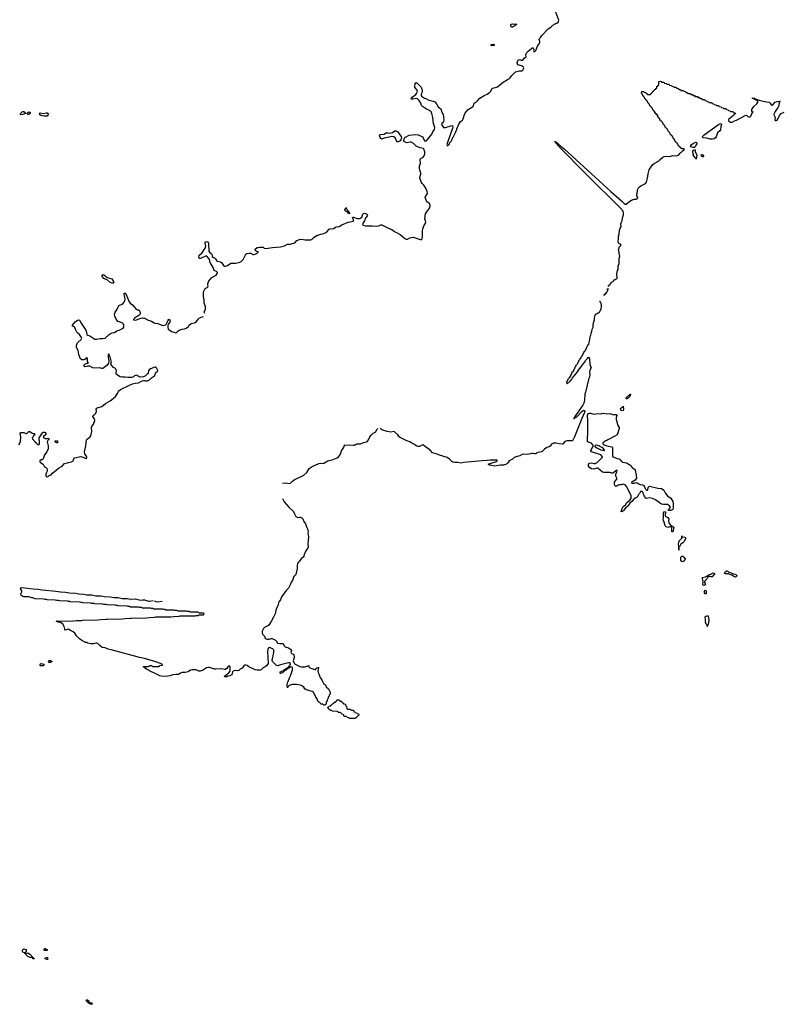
# Model space of a CAD drawing. Header units: inches. Extents: x 2604706 to 2755870, y 449242 to 584050.
# Tile 16 of 59: x 2685267 to 2700331, y 505806 to 525241. Entities that reach past the tile are written whole.
import ezdxf

# ---------------------------------------------------------------- set-up
doc = ezdxf.new("R2010")
doc.units = ezdxf.units.IN
doc.header["$MEASUREMENT"] = 0
for name, color, linetype in [('C6580', 7, 'Continuous'), ('C6581', 7, 'Continuous'), ('C6582', 7, 'Continuous'), ('C6591', 7, 'Continuous'), ('C6592', 7, 'Continuous'), ('C7502', 7, 'Continuous')]:
    doc.layers.add(name, color=color, linetype=linetype)

msp = doc.modelspace()

# ---------------------------------------------------------------- linework, layer by layer
at = {"layer": 'C6580', "color": 6}
for points in [[(2685410, 506814), (2685430, 506822), (2685450, 506811), (2685478, 506790), (2685494, 506766), (2685494, 506754), (2685511, 506751), (2685514, 506734), (2685534, 506730), (2685538, 506718), (2685554, 506710), (2685550, 506706), (2685530, 506706), (2685522, 506722), (2685510, 506726), (2685470, 506728), (2685459, 506739), (2685430, 506749), (2685418, 506758), (2685386, 506790), (2685382, 506802), (2685366, 506810), (2685362, 506822), (2685330, 506838), (2685322, 506850), (2685322, 506870), (2685329, 506890), (2685350, 506901), (2685392, 506890), (2685392, 506848), (2685374, 506830), (2685378, 506818)], [(2685750, 506868), (2685750, 506894), (2685766, 506910), (2685774, 506910), (2685792, 506892), (2685811, 506891), (2685810, 506868)], [(2685789, 506689), (2685782, 506702), (2685766, 506710), (2685782, 506718), (2685790, 506734), (2685810, 506732), (2685822, 506710), (2685810, 506689)], [(2686650, 505806), (2686642, 505822), (2686626, 505830), (2686622, 505842), (2686606, 505850), (2686602, 505862), (2686586, 505870), (2686587, 505893), (2686610, 505894), (2686618, 505878), (2686633, 505873), (2686638, 505838), (2686693, 505833), (2686694, 505810), (2686690, 505806)]]:
    msp.add_lwpolyline(points, close=True, dxfattribs=at)
at = {"layer": 'C6581', "color": 6}
for points in [[(2688920, 519440), (2688907, 519470), (2688930, 519530), (2688935, 519570), (2688903, 519650), (2688905, 519710), (2688893, 519770), (2688893, 519870), (2688910, 519910), (2688928, 519932), (2688966, 519954), (2688980, 519970), (2688983, 519990), (2688981, 520000)], [(2685251, 516850), (2685281, 516910), (2685290, 517010), (2685276, 517070), (2685290, 517090), (2685330, 517095), (2685350, 517090), (2685390, 517070), (2685410, 517070), (2685450, 517110), (2685470, 517110), (2685510, 517078), (2685530, 517070), (2685552, 517070), (2685571, 517050), (2685542, 517030), (2685530, 517006), (2685514, 516990), (2685518, 516958), (2685530, 516954), (2685538, 516938), (2685554, 516930), (2685558, 516918), (2685570, 516914), (2685578, 516898), (2685594, 516890), (2685598, 516878), (2685614, 516870), (2685618, 516858), (2685650, 516854), (2685658, 516870), (2685659, 516890), (2685649, 516990), (2685716, 517084), (2685730, 517096), (2685750, 517102), (2685770, 517092), (2685785, 517070), (2685782, 517050), (2685731, 517010), (2685741, 516990), (2685770, 516975), (2685809, 516971), (2685830, 516979), (2685845, 516970), (2685845, 516950), (2685823, 516937), (2685812, 516910), (2685827, 516827), (2685830, 516790), (2685827, 516770), (2685805, 516710), (2685755, 516650), (2685746, 516610), (2685730, 516575), (2685710, 516556), (2685690, 516550), (2685667, 516533), (2685665, 516515), (2685679, 516499), (2685730, 516470), (2685757, 516417), (2685795, 516395), (2685810, 516371), (2685810, 516330), (2685795, 516305), (2685785, 516275), (2685786, 516250), (2685791, 516230), (2685810, 516220), (2685830, 516225), (2685850, 516242), (2685890, 516257), (2685915, 516290), (2686030, 516387), (2686107, 516430), (2686150, 516479), (2686210, 516492), (2686230, 516502), (2686290, 516516), (2686313, 516526), (2686324, 516536), (2686331, 516550), (2686334, 516570), (2686350, 516590), (2686470, 516616), (2686490, 516614), (2686530, 516601), (2686570, 516578), (2686590, 516585), (2686589, 516610), (2686555, 516670), (2686544, 516710), (2686573, 516827), (2686588, 516950), (2686604, 516970), (2686650, 516999), (2686670, 517030), (2686690, 517110), (2686685, 517190), (2686693, 517210), (2686724, 517256), (2686748, 517330), (2686743, 517363), (2686713, 517410), (2686719, 517430), (2686750, 517453), (2686770, 517476), (2686781, 517510), (2686778, 517550), (2686790, 517570), (2686815, 517585), (2686870, 517596), (2686890, 517606), (2686957, 517663), (2687050, 517719), (2687110, 517763), (2687156, 517804), (2687196, 517864), (2687218, 517910), (2687257, 517943), (2687310, 517970), (2687370, 517994), (2687417, 518023), (2687490, 518054), (2687550, 518069), (2687610, 518076), (2687685, 518110), (2687710, 518116), (2687730, 518116), (2687750, 518110), (2687790, 518110), (2687803, 518117), (2687827, 518133), (2687868, 518172), (2687928, 518212), (2687940, 518230), (2687948, 518272), (2687981, 518299), (2687989, 518310), (2687986, 518330), (2687966, 518366), (2687950, 518380), (2687930, 518381), (2687850, 518350), (2687821, 518330), (2687810, 518310), (2687804, 518270), (2687790, 518250), (2687750, 518210), (2687710, 518190), (2687646, 518186), (2687629, 518190), (2687570, 518223), (2687550, 518219), (2687530, 518209), (2687510, 518189), (2687480, 518180), (2687398, 518178), (2687350, 518186), (2687290, 518182), (2687250, 518191), (2687175, 518235), (2687170, 518250), (2687170, 518270), (2687178, 518310), (2687163, 518343), (2687154, 518354), (2687118, 518378), (2687069, 518430), (2687064, 518450), (2687076, 518490), (2687073, 518510), (2687050, 518589), (2687041, 518601), (2687030, 518638), (2687022, 518638), (2687012, 518628), (2687011, 518589), (2687023, 518503), (2687018, 518462), (2686983, 518417), (2686910, 518357), (2686890, 518355), (2686847, 518367), (2686750, 518360), (2686710, 518369), (2686650, 518399), (2686630, 518404), (2686610, 518404), (2686590, 518393), (2686550, 518390), (2686535, 518410), (2686537, 518430), (2686550, 518443), (2686590, 518461), (2686610, 518454), (2686616, 518464), (2686616, 518476), (2686607, 518493), (2686606, 518550), (2686602, 518562), (2686590, 518566), (2686570, 518558), (2686558, 518542), (2686531, 518529), (2686510, 518525), (2686490, 518530), (2686469, 518549), (2686461, 518561), (2686436, 518630), (2686421, 518710), (2686390, 518770), (2686390, 518822), (2686417, 518870), (2686478, 518930), (2686494, 518954), (2686489, 518970), (2686470, 518989), (2686447, 519027), (2686415, 519050), (2686396, 519070), (2686375, 519110), (2686362, 519150), (2686350, 519169), (2686330, 519184), (2686309, 519190), (2686310, 519210), (2686364, 519276), (2686410, 519313), (2686430, 519319), (2686444, 519310), (2686477, 519250), (2686570, 519110), (2686587, 519070), (2686591, 519030), (2686614, 519014), (2686650, 519002), (2686750, 518937), (2686770, 518933), (2686790, 518932), (2686850, 518950), (2686910, 518948), (2686950, 518955), (2687030, 519030), (2687050, 519043), (2687090, 519058), (2687135, 519065), (2687183, 519097), (2687230, 519115), (2687306, 519154), (2687321, 519170), (2687323, 519190), (2687321, 519210), (2687312, 519232), (2687290, 519258), (2687230, 519275), (2687206, 519286), (2687190, 519302), (2687170, 519330), (2687141, 519390), (2687138, 519430), (2687150, 519470), (2687183, 519517), (2687200, 519560), (2687223, 519597), (2687234, 519606), (2687295, 519625), (2687330, 519665), (2687344, 519690), (2687348, 519730), (2687332, 519790), (2687327, 519830), (2687330, 519842), (2687350, 519841), (2687370, 519819), (2687422, 519682), (2687444, 519644), (2687490, 519610), (2687550, 519539), (2687590, 519515), (2687613, 519513), (2687624, 519504), (2687639, 519479), (2687644, 519450), (2687637, 519423), (2687616, 519404), (2687531, 519350), (2687523, 519337), (2687512, 519330), (2687514, 519314), (2687551, 519311), (2687570, 519315), (2687654, 519346), (2687690, 519355), (2687708, 519352), (2687730, 519348), (2687790, 519317), (2687868, 519290), (2687930, 519250), (2687990, 519243), (2688070, 519210), (2688110, 519202), (2688142, 519218), (2688161, 519239), (2688176, 519264), (2688194, 519310), (2688210, 519328), (2688230, 519319), (2688236, 519290), (2688230, 519270), (2688202, 519238), (2688191, 519210), (2688188, 519168), (2688195, 519135), (2688216, 519116), (2688267, 519087), (2688330, 519064), (2688350, 519062), (2688369, 519071), (2688390, 519099), (2688410, 519114), (2688470, 519135), (2688518, 519142), (2688550, 519153), (2688596, 519184), (2688610, 519210), (2688650, 519247), (2688710, 519256), (2688730, 519265), (2688755, 519285), (2688790, 519330), (2688810, 519347), (2688850, 519370), (2688890, 519385)], [(2690000, 512403), (2689950, 512400), (2689911, 512409), (2689790, 512469), (2689753, 512493), (2689730, 512502), (2689710, 512501), (2689690, 512490), (2689656, 512444), (2689618, 512422), (2689590, 512395), (2689570, 512389), (2689510, 512395), (2689477, 512383), (2689465, 512370), (2689450, 512310), (2689410, 512292), (2689370, 512284), (2689350, 512273), (2689310, 512268), (2689315, 512290), (2689393, 512347), (2689417, 512383), (2689421, 512461), (2689410, 512481), (2689390, 512486), (2689370, 512469), (2689350, 512433), (2689330, 512415), (2689310, 512415), (2689250, 512430), (2689130, 512418), (2689110, 512420), (2689010, 512452), (2688990, 512455), (2688950, 512445), (2688870, 512398), (2688830, 512384), (2688804, 512384), (2688750, 512410), (2688670, 512410), (2688639, 512401), (2688590, 512366), (2688530, 512354), (2688470, 512358), (2688437, 512343), (2688410, 512321), (2688390, 512316), (2688350, 512317), (2688290, 512308), (2688230, 512290), (2688150, 512276), (2688061, 512281), (2688030, 512289), (2687979, 512319), (2687950, 512330), (2687829, 512390), (2687810, 512404), (2687788, 512410), (2687769, 512429), (2687750, 512429), (2687747, 512447), (2687726, 512450), (2687722, 512462), (2687706, 512470), (2687710, 512474), (2687810, 512474), (2687822, 512478), (2687830, 512492), (2687872, 512492), (2687878, 512478), (2687890, 512474), (2688010, 512474), (2688022, 512478), (2688028, 512492), (2688082, 512498), (2688086, 512510), (2688046, 512530), (2687950, 512564), (2687730, 512629), (2687630, 512652), (2687587, 512667), (2687070, 512806), (2687010, 512817), (2686950, 512840), (2686895, 512850), (2686845, 512885), (2686806, 512926), (2686792, 512932), (2686770, 512934), (2686724, 512924), (2686670, 512919), (2686610, 512935), (2686589, 512949), (2686568, 512950), (2686490, 512989), (2686450, 513023), (2686390, 513080), (2686352, 513132), (2686320, 513160), (2686270, 513182), (2686230, 513210), (2686170, 513194), (2686156, 513210), (2686145, 513265), (2686122, 513302), (2686066, 513346), (2686026, 513350), (2686018, 513358), (2686010, 513358), (2685989, 513370), (2686010, 513376), (2686030, 513371), (2686330, 513372), (2686390, 513382), (2686490, 513385), (2686510, 513391), (2686810, 513392), (2686870, 513402), (2686970, 513405), (2686990, 513411), (2687290, 513412), (2687350, 513422), (2687450, 513425), (2687470, 513431), (2687770, 513432), (2687830, 513442), (2687930, 513445), (2687950, 513451), (2688250, 513452), (2688310, 513462), (2688410, 513465), (2688430, 513471), (2688707, 513473), (2688730, 513474), (2688750, 513482), (2688790, 513482), (2688810, 513494), (2688890, 513494), (2688902, 513498), (2688906, 513510), (2688902, 513522), (2688890, 513526), (2688810, 513526), (2688790, 513546), (2688630, 513548), (2688610, 513558), (2688570, 513558), (2688550, 513566), (2688392, 513568), (2688370, 513578), (2688330, 513578), (2688310, 513586), (2688152, 513588), (2688136, 513596), (2688110, 513598), (2688090, 513606), (2687912, 513608), (2687896, 513616), (2687870, 513618), (2687850, 513626), (2687692, 513628), (2687670, 513638), (2687630, 513638), (2687610, 513646), (2687452, 513648), (2687436, 513656), (2687410, 513658), (2687390, 513666), (2687212, 513668), (2687196, 513676), (2687170, 513678), (2687150, 513686), (2686992, 513688), (2686970, 513698), (2686930, 513698), (2686910, 513706), (2686752, 513708), (2686730, 513718), (2686690, 513718), (2686670, 513726), (2686512, 513728), (2686496, 513736), (2686470, 513738), (2686450, 513746), (2686272, 513748), (2686256, 513756), (2686230, 513758), (2686210, 513766), (2686052, 513768), (2686030, 513778), (2685990, 513778), (2685970, 513786), (2685812, 513788), (2685796, 513796), (2685770, 513798), (2685750, 513806), (2685572, 513808), (2685529, 513829), (2685506, 513830), (2685450, 513849), (2685350, 513852), (2685330, 513856), (2685308, 513868), (2685292, 513890), (2685292, 513910), (2685312, 513948), (2685311, 513970), (2685281, 514010), (2685290, 514027), (2685310, 514030), (2685530, 514004), (2685630, 513997), (2685710, 513984), (2685979, 513959), (2686070, 513945), (2686170, 513939), (2686250, 513926), (2686370, 513918), (2686433, 513907), (2686524, 513904), (2686590, 513890), (2686690, 513886), (2686770, 513870), (2686874, 513870), (2686934, 513854), (2687054, 513850), (2687130, 513835), (2687210, 513835), (2687290, 513818), (2687390, 513818), (2687450, 513802), (2687550, 513807), (2687643, 513783), (2687690, 513790), (2687731, 513791), (2687810, 513764), (2687830, 513764), (2687902, 513778)], [(2687921, 513770), (2687954, 513754), (2687990, 513747), (2688076, 513764)]]:
    msp.add_lwpolyline(points, dxfattribs=at)
for points in [[(2685990, 516889), (2685978, 516898), (2685969, 516910), (2685969, 516930), (2686010, 516930), (2686015, 516910), (2686010, 516889)], [(2685690, 512485), (2685669, 512489), (2685668, 512510), (2685676, 512524), (2685689, 512531), (2685742, 512522), (2685751, 512510), (2685730, 512489)], [(2685870, 512554), (2685850, 512555), (2685835, 512570), (2685849, 512590), (2685874, 512590), (2685890, 512585), (2685905, 512570), (2685890, 512559)]]:
    msp.add_lwpolyline(points, close=True, dxfattribs=at)
at = {"layer": 'C6582', "color": 6}
for points in [[(2685290, 523366), (2685286, 523370), (2685286, 523390), (2685299, 523401), (2685315, 523425), (2685330, 523431), (2685350, 523431), (2685378, 523410), (2685382, 523390), (2685330, 523369)], [(2685450, 523369), (2685428, 523370), (2685406, 523390), (2685428, 523410), (2685450, 523422), (2685474, 523410), (2685474, 523390), (2685458, 523382)], [(2685750, 523338), (2685687, 523347), (2685663, 523363), (2685655, 523390), (2685670, 523401), (2685730, 523387), (2685790, 523403), (2685810, 523403), (2685831, 523390), (2685822, 523358), (2685810, 523338)], [(2687090, 520040), (2687050, 520050), (2686990, 520104), (2686950, 520117), (2686930, 520129), (2686893, 520170), (2686893, 520190), (2686910, 520210), (2686930, 520204), (2686990, 520155), (2687085, 520125), (2687116, 520070), (2687121, 520050), (2687110, 520043)]]:
    msp.add_lwpolyline(points, close=True, dxfattribs=at)
msp.add_lwpolyline([(2688981, 520000), (2688978, 520030), (2688990, 520065), (2689010, 520097), (2689059, 520150), (2689118, 520182), (2689140, 520200), (2689161, 520230), (2689167, 520250), (2689150, 520270), (2689101, 520290), (2689085, 520350), (2689025, 520450), (2689010, 520510), (2688970, 520559), (2688950, 520570), (2688930, 520570), (2688850, 520536), (2688829, 520529), (2688806, 520530), (2688802, 520542), (2688810, 520590), (2688858, 520630), (2688929, 520730), (2688942, 520770), (2688929, 520830), (2688929, 520850), (2688950, 520862), (2688970, 520856), (2688993, 520830), (2688990, 520770), (2688998, 520718), (2688996, 520670), (2689010, 520650), (2689046, 520626), (2689058, 520610), (2689065, 520570), (2689073, 520553), (2689110, 520537), (2689130, 520522), (2689150, 520490), (2689170, 520472), (2689230, 520462), (2689250, 520450), (2689288, 520388), (2689310, 520375), (2689330, 520375), (2689369, 520391), (2689410, 520423), (2689430, 520432), (2689450, 520437), (2689530, 520438), (2689610, 520454), (2689635, 520465), (2689676, 520504), (2689729, 520611), (2689750, 520626), (2689790, 520635), (2689815, 520635), (2689835, 520630), (2689850, 520610), (2689864, 520604), (2689883, 520603), (2689910, 520610), (2689949, 520630), (2689974, 520650), (2689970, 520666), (2689950, 520661), (2689931, 520669), (2689912, 520690), (2689915, 520710), (2689950, 520742), (2689970, 520747), (2690000, 520748)], dxfattribs=at)
at = {"layer": 'C6591', "color": 6}
for points in [[(2696790, 519806), (2696791, 519809), (2696811, 519810), (2696813, 519827), (2696831, 519830), (2696833, 519847), (2696850, 519849), (2696851, 519869), (2696858, 519882), (2696870, 519886), (2696874, 519930), (2696868, 519932), (2696862, 519918), (2696850, 519914)], [(2696870, 519989), (2696890, 519989), (2696894, 520000)], [(2696710, 519692), (2696711, 519671), (2696730, 519650), (2696735, 519590), (2696730, 519526), (2696725, 519510), (2696717, 519503), (2696710, 519478), (2696695, 519465), (2696690, 519450), (2696672, 519448), (2696659, 519441), (2696651, 519430), (2696633, 519427), (2696613, 519407), (2696597, 519350), (2696601, 519310), (2696574, 519226), (2696570, 519166), (2696553, 519127), (2696550, 519086), (2696533, 519047), (2696530, 519009), (2696516, 518984), (2696510, 518926), (2696492, 518868), (2696491, 518829), (2696474, 518826), (2696470, 518806), (2696453, 518787), (2696450, 518766), (2696433, 518747), (2696430, 518726), (2696413, 518707), (2696412, 518690), (2696394, 518686), (2696390, 518666), (2696373, 518647), (2696370, 518626), (2696353, 518607), (2696350, 518586), (2696333, 518567), (2696332, 518550), (2696314, 518546), (2696310, 518526), (2696293, 518507), (2696290, 518486), (2696273, 518467), (2696270, 518446), (2696234, 518410), (2696232, 518390), (2696213, 518367), (2696212, 518350), (2696193, 518327), (2696190, 518306), (2696154, 518270), (2696152, 518248), (2696133, 518227), (2696132, 518208), (2696113, 518187), (2696112, 518168), (2696098, 518162), (2696094, 518150), (2696074, 518130), (2696074, 518110), (2696054, 518090), (2696058, 518058), (2696070, 518054), (2696130, 518114), (2696135, 518125), (2696150, 518134), (2696169, 518171), (2696208, 518210), (2696215, 518225), (2696270, 518292), (2696309, 518350), (2696364, 518416), (2696369, 518431), (2696424, 518496), (2696429, 518511), (2696469, 518551), (2696478, 518570), (2696490, 518582), (2696510, 518554), (2696517, 518437), (2696539, 518370), (2696515, 518325), (2696510, 518290), (2696513, 518230), (2696507, 518190), (2696497, 518163), (2696430, 517890), (2696415, 517850), (2696410, 517730), (2696399, 517670), (2696379, 517630), (2696215, 517410), (2696205, 517375), (2696194, 517370), (2696210, 517366), (2696221, 517379), (2696250, 517397), (2696357, 517510), (2696385, 517530), (2696390, 517532), (2696405, 517525), (2696413, 517510), (2696410, 517490), (2696356, 517370), (2696209, 517010), (2696170, 516930), (2696150, 516925), (2696070, 516925), (2696040, 516920), (2696014, 516906), (2695990, 516869), (2695970, 516861), (2695910, 516866), (2695850, 516884), (2695800, 516880), (2695761, 516859), (2695730, 516822), (2695710, 516810), (2695666, 516794), (2695617, 516763), (2695570, 516710), (2695490, 516700), (2695470, 516690), (2695449, 516671), (2695430, 516670), (2695397, 516677), (2695370, 516677), (2695290, 516658), (2695210, 516662), (2695181, 516659), (2695130, 516635), (2695078, 516622), (2695023, 516597), (2694990, 516567), (2694924, 516536), (2694888, 516490), (2694868, 516470), (2694850, 516460), (2694812, 516450), (2694750, 516449), (2694630, 516430), (2694549, 516449), (2694526, 516450), (2694522, 516462), (2694506, 516470), (2694529, 516471), (2694566, 516490), (2694590, 516491), (2694670, 516518), (2694688, 516530), (2694686, 516546), (2694550, 516549), (2694490, 516540), (2694390, 516535), (2694030, 516501), (2693970, 516488), (2693910, 516501), (2693850, 516501), (2693810, 516508), (2693790, 516521), (2693747, 516567), (2693697, 516597), (2693550, 516643), (2693505, 516665), (2693410, 516690), (2693363, 516743), (2693320, 516780), (2693271, 516810), (2693230, 516845), (2693210, 516847), (2693170, 516823), (2693150, 516817), (2693130, 516817), (2693090, 516830), (2693056, 516856), (2692990, 516889), (2692966, 516906), (2692890, 516933), (2692770, 516996), (2692750, 517010), (2692727, 517047), (2692664, 517104), (2692650, 517110), (2692590, 517102), (2692519, 517110), (2692410, 517144), (2692380, 517170)], [(2690450, 516094), (2690510, 516102), (2690590, 516087), (2690610, 516093), (2690646, 516134), (2690681, 516159), (2690871, 516249), (2690930, 516301), (2690980, 516380), (2691036, 516424), (2691170, 516480), (2691210, 516486), (2691250, 516482), (2691270, 516488), (2691348, 516532), (2691370, 516540), (2691431, 516550), (2691530, 516595), (2691553, 516610), (2691590, 516650), (2691612, 516728), (2691654, 516790), (2691673, 516833), (2691673, 516847), (2691682, 516842), (2691770, 516849), (2691850, 516840), (2691870, 516841), (2691914, 516866), (2691990, 516871), (2692050, 516896), (2692110, 516910), (2692130, 516920), (2692150, 516945), (2692175, 517005), (2692199, 517041), (2692241, 517079), (2692290, 517106), (2692314, 517150), (2692331, 517170)], [(2690450, 515790), (2690486, 515726), (2690579, 515619), (2690667, 515530), (2690690, 515490), (2690714, 515434), (2690739, 515419), (2690750, 515416), (2690790, 515423), (2690810, 515419), (2690830, 515407), (2690850, 515388), (2690875, 515335), (2690906, 515290), (2690917, 515250), (2690950, 515170), (2690956, 515136), (2690953, 515110), (2690965, 515030), (2690955, 514970), (2690948, 514890), (2690958, 514830), (2690950, 514810), (2690922, 514778), (2690877, 514690), (2690871, 514650), (2690861, 514630), (2690822, 514599), (2690790, 514553), (2690766, 514534), (2690750, 514510), (2690740, 514470), (2690744, 514410), (2690712, 514290), (2690672, 514248), (2690650, 514170), (2690624, 514136), (2690610, 514099), (2690570, 514021), (2690525, 513975), (2690457, 513883), (2690434, 513846), (2690410, 513789), (2690384, 513756), (2690372, 513730), (2690360, 513670), (2690326, 513614), (2690310, 513515), (2690290, 513473), (2690272, 513448), (2690230, 513361), (2690181, 513290), (2690164, 513276), (2690097, 513243), (2690078, 513222), (2690052, 513170), (2690048, 513150), (2690050, 513130), (2690063, 513103), (2690096, 513070), (2690110, 513030), (2690130, 513017), (2690150, 513010), (2690190, 513010), (2690230, 513028), (2690250, 513027), (2690290, 513008), (2690312, 512992), (2690330, 512971), (2690343, 512943), (2690354, 512934), (2690390, 512926), (2690450, 512930), (2690465, 512925), (2690481, 512881), (2690502, 512862), (2690570, 512844), (2690610, 512817), (2690630, 512790), (2690619, 512750), (2690622, 512742), (2690631, 512731), (2690670, 512719), (2690675, 512710), (2690679, 512650), (2690663, 512583), (2690680, 512540), (2690700, 512520), (2690794, 512474), (2690828, 512468), (2690870, 512464), (2690890, 512467), (2690950, 512490), (2690970, 512491), (2690974, 512470), (2690990, 512450), (2691088, 512412), (2691106, 512414), (2691108, 512430), (2691122, 512438), (2691129, 512450), (2691154, 512454), (2691171, 512451), (2691160, 512440), (2691154, 512426), (2691150, 512390), (2691157, 512357), (2691170, 512332), (2691185, 512270), (2691201, 512241), (2691230, 512210), (2691240, 512180), (2691261, 512141), (2691298, 512110), (2691315, 512075), (2691362, 512030), (2691392, 511968), (2691390, 511926), (2691372, 511908), (2691370, 511886), (2691352, 511868), (2691350, 511846), (2691331, 511809), (2691331, 511789), (2691312, 511770), (2691311, 511729), (2691298, 511722), (2691292, 511708), (2691270, 511709), (2691249, 511729), (2691210, 511729), (2691195, 511755), (2691185, 511765), (2691169, 511770), (2691163, 511783), (2691150, 511789), (2691136, 511836), (2691110, 511866), (2691064, 511964), (2691049, 511970), (2691043, 511983), (2690915, 512015), (2690889, 512030), (2690869, 512069), (2690848, 512088), (2690830, 512089), (2690804, 512104), (2690730, 512119), (2690650, 512121), (2690581, 512099), (2690551, 512069), (2690549, 512050), (2690544, 512110), (2690550, 512150), (2690564, 512176), (2690590, 512252), (2690609, 512290), (2690649, 512410), (2690647, 512447), (2690642, 512462), (2690610, 512466), (2690598, 512462), (2690594, 512450), (2690558, 512442), (2690554, 512430), (2690538, 512422), (2690531, 512410), (2690481, 512379), (2690451, 512350), (2690410, 512335), (2690399, 512350), (2690409, 512370), (2690463, 512397), (2690530, 512442), (2690538, 512442), (2690554, 512454), (2690566, 512454), (2690568, 512470), (2690586, 512474), (2690590, 512494), (2690606, 512510), (2690606, 512530), (2690587, 512547), (2690570, 512548), (2690410, 512509), (2690370, 512493), (2690350, 512489), (2690330, 512494), (2690296, 512536), (2690256, 512570), (2690246, 512590), (2690279, 512750), (2690278, 512798), (2690266, 512810), (2690262, 512822), (2690230, 512826), (2690222, 512842), (2690210, 512846), (2690178, 512842), (2690162, 512810), (2690158, 512770), (2690171, 512530), (2690137, 512490), (2690111, 512470), (2690070, 512450), (2690030, 512410), (2690010, 512404), (2690000, 512403)]]:
    msp.add_lwpolyline(points, dxfattribs=at)
for points in [[(2697250, 517749), (2697230, 517766), (2697238, 517790), (2697258, 517802), (2697270, 517816), (2697280, 517820), (2697290, 517832), (2697306, 517834), (2697306, 517846), (2697314, 517850), (2697311, 517810), (2697295, 517805), (2697291, 517790), (2697275, 517785), (2697270, 517769), (2697257, 517763)], [(2697150, 517521), (2697130, 517529), (2697122, 517550), (2697129, 517570), (2697142, 517578), (2697150, 517592), (2697166, 517594), (2697170, 517614), (2697172, 517590), (2697181, 517570), (2697181, 517550), (2697170, 517525)], [(2696590, 517455), (2696670, 517470), (2696730, 517464), (2696750, 517470), (2696787, 517473), (2696850, 517458), (2696910, 517465), (2696990, 517442), (2697010, 517451), (2697032, 517450), (2697045, 517430), (2697035, 517390), (2697035, 517350), (2697050, 517310), (2697063, 517243), (2697091, 517190), (2697093, 517170), (2697052, 517048), (2697010, 517017), (2696871, 516949), (2696850, 516934), (2696830, 516929), (2696772, 516890), (2696772, 516870), (2696791, 516851), (2696850, 516831), (2696950, 516807), (2696958, 516798), (2696963, 516783), (2696958, 516630), (2696970, 516611), (2697010, 516598), (2697050, 516578), (2697091, 516570), (2697110, 516554), (2697137, 516517), (2697164, 516504), (2697230, 516493), (2697250, 516485), (2697310, 516445), (2697356, 516396), (2697396, 516370), (2697408, 516350), (2697428, 516252), (2697433, 516190), (2697424, 516170), (2697410, 516153), (2697342, 516110), (2697334, 516090), (2697350, 516086), (2697368, 516092), (2697390, 516091), (2697430, 516105), (2697450, 516100), (2697478, 516078), (2697504, 516064), (2697550, 516062), (2697570, 516051), (2697587, 516030), (2697613, 515973), (2697630, 515951), (2697650, 515951), (2697659, 515961), (2697667, 516010), (2697690, 516030), (2697855, 515995), (2697930, 515987), (2697975, 515955), (2697990, 515931), (2697999, 515899), (2698044, 515844), (2698110, 515796), (2698150, 515730), (2698160, 515690), (2698158, 515610), (2698150, 515575), (2698112, 515550), (2698066, 515550), (2698069, 515570), (2698106, 515610), (2698088, 515648), (2698049, 515669), (2697970, 515670), (2697930, 515681), (2697910, 515690), (2697810, 515766), (2697750, 515789), (2697690, 515800), (2697628, 515790), (2697590, 515826), (2697588, 515850), (2697568, 515890), (2697566, 515910), (2697547, 515927), (2697513, 515927), (2697491, 515890), (2697471, 515870), (2697447, 515813), (2697406, 515794), (2697382, 515778), (2697342, 515730), (2697302, 515699), (2697270, 515647), (2697219, 515601), (2697181, 515550), (2697150, 515529), (2697129, 515530), (2697150, 515595), (2697172, 515630), (2697215, 515665), (2697244, 515710), (2697304, 515756), (2697328, 515792), (2697332, 515830), (2697330, 515850), (2697290, 515923), (2697257, 515997), (2697243, 516023), (2697210, 516062), (2697170, 516072), (2697130, 516061), (2697101, 516059), (2697070, 516050), (2697050, 516033), (2697030, 516027), (2697010, 516044), (2696998, 516082), (2697003, 516110), (2697013, 516130), (2697047, 516170), (2697047, 516190), (2697030, 516230), (2697027, 516250), (2697029, 516271), (2697054, 516330), (2697050, 516346), (2696970, 516290), (2696950, 516290), (2696910, 516301), (2696790, 516300), (2696764, 516310), (2696670, 516386), (2696650, 516389), (2696590, 516372), (2696550, 516378), (2696515, 516395), (2696489, 516430), (2696487, 516450), (2696490, 516462), (2696510, 516486), (2696550, 516497), (2696602, 516482), (2696610, 516474), (2696622, 516478), (2696626, 516490), (2696650, 516494), (2696750, 516594), (2696762, 516598), (2696766, 516610), (2696762, 516622), (2696750, 516626), (2696729, 516649), (2696544, 516710), (2696535, 516730), (2696540, 516750), (2696570, 516812), (2696588, 516830), (2696544, 516884), (2696469, 516910), (2696476, 517150), (2696475, 517330), (2696470, 517430), (2696472, 517450), (2696490, 517470), (2696510, 517475), (2696530, 517474)], [(2696630, 516849), (2696611, 516830), (2696621, 516810), (2696651, 516790), (2696730, 516751), (2696765, 516745), (2696790, 516734), (2696802, 516738), (2696806, 516750), (2696769, 516789), (2696710, 516815), (2696690, 516829), (2696641, 516841)], [(2698150, 515129), (2698129, 515130), (2698129, 515209), (2698122, 515222), (2698110, 515229), (2698090, 515229), (2698050, 515217), (2698019, 515230), (2698002, 515250), (2697982, 515322), (2697961, 515370), (2697970, 515410), (2697969, 515510), (2697990, 515531), (2698004, 515524), (2698011, 515511), (2697998, 515490), (2697998, 515450), (2698014, 515434), (2698030, 515431), (2698050, 515417), (2698073, 515390), (2698065, 515350), (2698075, 515310), (2698115, 515255), (2698131, 515250), (2698140, 515240), (2698158, 515230), (2698170, 515212)], [(2698270, 514769), (2698269, 514849), (2698263, 514890), (2698267, 514930), (2698280, 514960), (2698329, 515010), (2698330, 515054), (2698333, 515033), (2698390, 515026), (2698406, 515010), (2698370, 514935), (2698347, 514913), (2698311, 514889), (2698290, 514846), (2698278, 514842), (2698273, 514827)], [(2698350, 514541), (2698330, 514543), (2698309, 514570), (2698309, 514630), (2698330, 514650), (2698350, 514650), (2698370, 514635), (2698395, 514590), (2698387, 514570), (2698370, 514550)], [(2698910, 514241), (2698870, 514249), (2698840, 514240), (2698827, 514210), (2698776, 514150), (2698778, 514130), (2698791, 514110), (2698793, 514090), (2698790, 514084), (2698770, 514075), (2698750, 514078), (2698746, 514086), (2698750, 514150), (2698736, 514210), (2698735, 514225), (2698738, 514230), (2698796, 514244), (2698824, 514256), (2698869, 514290), (2698890, 514290), (2698950, 514321), (2698971, 514310), (2698975, 514295), (2698982, 514290), (2698950, 514270), (2698930, 514244)], [(2699390, 514239), (2699370, 514245), (2699318, 514278), (2699275, 514290), (2699250, 514305), (2699190, 514301), (2699169, 514310), (2699190, 514350), (2699210, 514361), (2699219, 514359), (2699242, 514350), (2699255, 514335), (2699310, 514323), (2699330, 514311), (2699391, 514291), (2699411, 514271), (2699410, 514249)], [(2698810, 513906), (2698790, 513909), (2698779, 513930), (2698774, 513950), (2698779, 513970), (2698790, 513981), (2698811, 513970)], [(2698830, 513266), (2698828, 513290), (2698809, 513309), (2698795, 513350), (2698798, 513410), (2698789, 513450), (2698796, 513464), (2698806, 513470), (2698830, 513474), (2698851, 513471), (2698862, 513390), (2698850, 513306), (2698834, 513290), (2698834, 513270)], [(2691890, 511446), (2691773, 511447), (2691766, 511450), (2691762, 511462), (2691726, 511470), (2691722, 511482), (2691710, 511486), (2691670, 511486), (2691662, 511522), (2691626, 511530), (2691622, 511542), (2691606, 511550), (2691602, 511562), (2691587, 511567), (2691550, 511569), (2691542, 511582), (2691530, 511586), (2691430, 511589), (2691422, 511602), (2691408, 511608), (2691390, 511609), (2691386, 511626), (2691366, 511630), (2691362, 511642), (2691350, 511646), (2691348, 511672), (2691362, 511678), (2691366, 511690), (2691402, 511698), (2691406, 511710), (2691426, 511714), (2691428, 511730), (2691446, 511734), (2691448, 511750), (2691467, 511753), (2691469, 511770), (2691488, 511772), (2691502, 511778), (2691510, 511794), (2691522, 511798), (2691526, 511810), (2691546, 511814), (2691550, 511831), (2691553, 511813), (2691574, 511810), (2691578, 511798), (2691592, 511792), (2691614, 511790), (2691618, 511778), (2691630, 511774), (2691638, 511758), (2691654, 511750), (2691658, 511738), (2691691, 511730), (2691692, 511712), (2691698, 511698), (2691710, 511694), (2691712, 511688), (2691718, 511638), (2691732, 511632), (2691794, 511630), (2691798, 511618), (2691812, 511612), (2691850, 511611), (2691858, 511578), (2691894, 511570), (2691898, 511558), (2691934, 511550), (2691938, 511538), (2691954, 511530), (2691953, 511507), (2691938, 511502), (2691933, 511487), (2691918, 511482), (2691913, 511467), (2691898, 511462)]]:
    msp.add_lwpolyline(points, close=True, dxfattribs=at)
at = {"layer": 'C6592', "color": 6}
for points in [[(2690000, 520748), (2690054, 520750), (2690070, 520748), (2690090, 520730), (2690125, 520725), (2690254, 520746), (2690410, 520757), (2690490, 520777), (2690550, 520813), (2690610, 520813), (2690685, 520835), (2690710, 520850), (2690737, 520883), (2690790, 520904), (2690830, 520908), (2690890, 520894), (2691010, 520895), (2691034, 520906), (2691077, 520950), (2691130, 520984), (2691170, 520994), (2691210, 521010), (2691250, 521016), (2691303, 521037), (2691327, 521053), (2691370, 521103), (2691386, 521110), (2691458, 521122), (2691510, 521150), (2691570, 521161), (2691621, 521190), (2691750, 521245), (2691850, 521261), (2691855, 521270), (2691850, 521288), (2691829, 521330), (2691838, 521342), (2691850, 521345), (2691870, 521339), (2691902, 521322), (2691930, 521314), (2691970, 521316), (2691990, 521322), (2692015, 521345), (2692037, 521403), (2692050, 521417), (2692070, 521423), (2692108, 521408), (2692125, 521390), (2692119, 521370), (2692090, 521325), (2692066, 521270), (2692030, 521210), (2692034, 521190), (2692043, 521183), (2692090, 521170), (2692229, 521171), (2692310, 521165), (2692349, 521171), (2692390, 521190), (2692410, 521190), (2692558, 521118), (2692610, 521098), (2692661, 521061), (2692690, 521049), (2692770, 521001), (2692863, 520923), (2692890, 520907), (2692914, 520906), (2692966, 520934), (2693030, 520945), (2693090, 520930), (2693170, 520899), (2693196, 520904), (2693206, 520914), (2693215, 520965), (2693210, 521070), (2693217, 521110), (2693238, 521170), (2693267, 521210), (2693282, 521250), (2693257, 521310), (2693270, 521410), (2693297, 521450), (2693341, 521499), (2693355, 521530), (2693364, 521570), (2693361, 521590), (2693350, 521610), (2693310, 521638), (2693290, 521666), (2693267, 521730), (2693270, 521750), (2693310, 521810), (2693308, 521850), (2693276, 521916), (2693237, 521977), (2693206, 522010), (2693193, 522030), (2693162, 522110), (2693161, 522130), (2693181, 522190), (2693179, 522210), (2693160, 522270), (2693155, 522310), (2693156, 522350), (2693173, 522410), (2693166, 522474), (2693170, 522490), (2693190, 522507), (2693218, 522522), (2693246, 522554), (2693260, 522590), (2693258, 522630), (2693242, 522682), (2693230, 522696), (2693170, 522711), (2693086, 522746), (2693036, 522796), (2692990, 522821), (2692970, 522822), (2692910, 522813), (2692890, 522815), (2692861, 522830), (2692842, 522850), (2692843, 522857), (2692851, 522890), (2692866, 522914), (2692878, 522922), (2692950, 522959), (2693070, 522977), (2693130, 522968), (2693198, 522938), (2693210, 522930), (2693225, 522910), (2693251, 522851), (2693290, 522851), (2693398, 522982), (2693420, 523030), (2693450, 523070), (2693458, 523110), (2693430, 523190), (2693415, 523310), (2693397, 523390), (2693382, 523422), (2693350, 523450), (2693290, 523472), (2693210, 523530), (2693195, 523550), (2693180, 523590), (2693146, 523646), (2693117, 523677), (2693090, 523684), (2693030, 523670), (2692989, 523670), (2692993, 523690), (2693009, 523710), (2693079, 523761), (2693098, 523782), (2693110, 523810), (2693113, 523830), (2693110, 523850), (2693075, 523890), (2693065, 523910), (2693069, 523991), (2693090, 523999), (2693110, 523988), (2693187, 523907), (2693200, 523870), (2693204, 523830), (2693202, 523798), (2693187, 523770), (2693187, 523750), (2693195, 523730), (2693250, 523690), (2693290, 523678), (2693335, 523655), (2693430, 523630), (2693458, 523618), (2693490, 523581), (2693523, 523523), (2693578, 523478), (2693594, 523414), (2693622, 523370), (2693625, 523315), (2693633, 523267), (2693630, 523224), (2693621, 523210), (2693594, 523190), (2693590, 523170), (2693630, 523116), (2693670, 523110), (2693790, 523152), (2693808, 523148), (2693813, 523130), (2693804, 523096), (2693771, 523010), (2693694, 522774), (2693698, 522758), (2693710, 522754), (2693722, 522758), (2693728, 522772), (2693742, 522778), (2693750, 522814), (2693762, 522818), (2693766, 522830), (2693786, 522850), (2693789, 522871), (2693807, 522893), (2693807, 522907), (2693815, 522925), (2693869, 523030), (2693874, 523050), (2693889, 523071), (2693892, 523088), (2693936, 523190), (2693965, 523230), (2694000, 523260), (2694015, 523285), (2694050, 523390), (2694116, 523470), (2694201, 523519), (2694210, 523530), (2694230, 523590), (2694250, 523609), (2694278, 523622), (2694299, 523641), (2694342, 523690), (2694430, 523746), (2694488, 523772), (2694542, 523810), (2694562, 523830), (2694589, 523891), (2694650, 523904), (2694690, 523918), (2694734, 523946), (2694770, 523984), (2694806, 524010), (2694890, 524063), (2694930, 524078), (2694944, 524090), (2694970, 524130), (2694998, 524162), (2695050, 524210), (2695126, 524234), (2695170, 524234), (2695194, 524246), (2695207, 524270), (2695212, 524290), (2695206, 524306), (2695164, 524330), (2695092, 524352), (2695084, 524370), (2695083, 524390), (2695092, 524430), (2695110, 524450), (2695130, 524453), (2695170, 524436), (2695190, 524443), (2695220, 524480), (2695255, 524510), (2695249, 524550), (2695256, 524570), (2695270, 524590), (2695298, 524622), (2695362, 524670), (2695370, 524682), (2695390, 524682), (2695405, 524665), (2695411, 524649), (2695406, 524630), (2695410, 524614), (2695430, 524616), (2695449, 524630), (2695479, 524721), (2695515, 524765), (2695530, 524790), (2695527, 524810), (2695512, 524850), (2695523, 524870), (2695547, 524893), (2695570, 524930), (2695690, 525058), (2695746, 525094), (2695810, 525150), (2695865, 525175), (2695888, 525192), (2695903, 525230), (2695846, 525390)], [(2696894, 520000), (2696895, 520005), (2696910, 520009), (2696915, 520025), (2696925, 520030), (2696933, 520047), (2696954, 520066), (2696971, 520070), (2696975, 520085), (2696990, 520089), (2696995, 520105), (2697011, 520110), (2697034, 520126), (2697051, 520130), (2697050, 520230), (2697061, 520290), (2697070, 520308), (2697075, 520385), (2697090, 520426), (2697095, 520525), (2697103, 520570), (2697090, 520630), (2697090, 520652), (2697083, 520670), (2697081, 520699), (2697091, 520731), (2697091, 520749), (2697131, 520790), (2697118, 520810), (2697086, 520826), (2697070, 520850), (2697070, 520870), (2697081, 520910), (2697078, 520970), (2697090, 521010), (2697098, 521082), (2697115, 521125), (2697130, 521150), (2697128, 521210), (2697133, 521230), (2697153, 521270), (2697158, 521330), (2697177, 521390), (2697177, 521430), (2697170, 521462), (2697110, 521530), (2696447, 522187), (2695911, 522730), (2695903, 522743), (2695891, 522750), (2695877, 522777), (2695858, 522790), (2695858, 522798), (2695842, 522810), (2695840, 522820), (2695822, 522830), (2695824, 522836), (2695830, 522838), (2695846, 522830), (2695842, 522822), (2695850, 522826), (2695854, 522814), (2695866, 522810), (2695866, 522806), (2695870, 522808), (2695898, 522778), (2695910, 522773), (2696010, 522689), (2696930, 521850), (2697142, 521662), (2697190, 521613), (2697210, 521601), (2697230, 521601), (2697301, 521659), (2697339, 521681), (2697390, 521695), (2697430, 521699), (2697452, 521710), (2697461, 521730), (2697443, 521763), (2697442, 521790), (2697450, 521810), (2697454, 521870), (2697462, 521898), (2697477, 521924), (2697496, 521944), (2697518, 521962), (2697610, 522009), (2697630, 522033), (2697654, 522110), (2697663, 522197), (2697684, 522276), (2697723, 522337), (2697759, 522381), (2697780, 522400), (2697868, 522450), (2697899, 522481), (2697956, 522524), (2697981, 522539), (2698030, 522545), (2698090, 522539), (2698150, 522558), (2698230, 522553), (2698270, 522574), (2698294, 522606), (2698315, 522625), (2698331, 522630), (2698337, 522643), (2698352, 522650), (2698354, 522666), (2698366, 522666), (2698373, 522673), (2698374, 522690), (2698370, 522694), (2698330, 522694), (2698318, 522698), (2698313, 522713), (2698298, 522718), (2698293, 522733), (2698278, 522738), (2698273, 522753), (2698258, 522758), (2698253, 522793), (2698238, 522798), (2698233, 522813), (2698218, 522818), (2698213, 522833), (2698198, 522838), (2698194, 522870), (2698178, 522878), (2698173, 522893), (2698158, 522898), (2698153, 522933), (2698138, 522938), (2698133, 522953), (2698118, 522958), (2698113, 522973), (2698098, 522978), (2698094, 523010), (2698078, 523018), (2698073, 523033), (2698058, 523038), (2698053, 523073), (2698038, 523078), (2698033, 523093), (2698018, 523098), (2698013, 523113), (2697998, 523118), (2697994, 523150), (2697978, 523158), (2697973, 523173), (2697958, 523178), (2697953, 523213), (2697938, 523218), (2697933, 523233), (2697918, 523238), (2697913, 523253), (2697898, 523258), (2697894, 523290), (2697878, 523298), (2697873, 523313), (2697858, 523318), (2697853, 523353), (2697838, 523358), (2697833, 523373), (2697818, 523378), (2697813, 523393), (2697798, 523398), (2697794, 523430), (2697778, 523438), (2697773, 523453), (2697758, 523458), (2697753, 523493), (2697738, 523498), (2697733, 523513), (2697718, 523518), (2697713, 523533), (2697698, 523538), (2697694, 523570), (2697678, 523578), (2697673, 523593), (2697658, 523598), (2697653, 523633), (2697638, 523638), (2697633, 523653), (2697618, 523658), (2697613, 523673), (2697598, 523678), (2697593, 523713), (2697578, 523718), (2697573, 523733), (2697558, 523738), (2697554, 523770), (2697538, 523778), (2697534, 523790), (2697538, 523822), (2697550, 523826), (2697582, 523822), (2697587, 523807), (2697622, 523802), (2697627, 523787), (2697642, 523782), (2697650, 523766), (2697710, 523766), (2697718, 523782), (2697733, 523787), (2697738, 523802), (2697753, 523807), (2697758, 523822), (2697773, 523827), (2697778, 523842), (2697793, 523847), (2697798, 523862), (2697813, 523867), (2697818, 523882), (2697833, 523887), (2697838, 523922), (2697853, 523927), (2697858, 523942), (2697873, 523947), (2697874, 524010), (2697878, 524022), (2697910, 524026), (2697922, 524022), (2697930, 524006), (2697970, 524006), (2697982, 524002), (2697987, 523987), (2698022, 523982), (2698030, 523966), (2698070, 523966), (2698082, 523962), (2698087, 523947), (2698122, 523942), (2698130, 523926), (2698162, 523922), (2698170, 523906), (2698210, 523906), (2698222, 523902), (2698227, 523887), (2698262, 523882), (2698270, 523866), (2698302, 523862), (2698310, 523846), (2698350, 523846), (2698362, 523842), (2698367, 523827), (2698402, 523822), (2698410, 523806), (2698442, 523802), (2698450, 523786), (2698490, 523786), (2698502, 523782), (2698507, 523767), (2698542, 523762), (2698550, 523746), (2698582, 523742), (2698590, 523726), (2698630, 523726), (2698642, 523722), (2698647, 523707), (2698682, 523702), (2698690, 523686), (2698722, 523682), (2698730, 523666), (2698770, 523666), (2698782, 523662), (2698787, 523647), (2698822, 523642), (2698830, 523626), (2698862, 523622), (2698870, 523606), (2698910, 523606), (2698922, 523602), (2698927, 523587), (2698962, 523582), (2698970, 523566), (2699002, 523562), (2699010, 523546), (2699050, 523546), (2699062, 523542), (2699067, 523527), (2699102, 523522), (2699110, 523506), (2699142, 523502), (2699150, 523486), (2699190, 523486), (2699202, 523482), (2699207, 523467), (2699242, 523462), (2699250, 523446), (2699282, 523442), (2699290, 523426), (2699330, 523426), (2699342, 523422), (2699350, 523406), (2699382, 523402), (2699386, 523390), (2699355, 523365), (2699348, 523350), (2699280, 523300), (2699250, 523270), (2699247, 523250), (2699256, 523236), (2699290, 523218), (2699319, 523221), (2699370, 523245), (2699410, 523258), (2699590, 523353), (2699610, 523349), (2699632, 523332), (2699650, 523325), (2699674, 523326), (2699690, 523337), (2699718, 523402), (2699734, 523410), (2699711, 523431), (2699710, 523434), (2699707, 523450), (2699711, 523470), (2699750, 523526), (2699810, 523578), (2699831, 523611), (2699831, 523631), (2699821, 523641), (2699794, 523650), (2699794, 523654), (2699782, 523662), (2699754, 523670), (2699754, 523674), (2699714, 523690), (2699722, 523698), (2699766, 523690), (2699776, 523676), (2699852, 523652), (2699933, 523633), (2700000, 523621)]]:
    msp.add_lwpolyline(points, dxfattribs=at)
for points in [[(2694973, 525093), (2694960, 525100), (2694953, 525110), (2694958, 525130), (2694970, 525151), (2694990, 525159), (2695030, 525150), (2695074, 525150), (2695054, 525146), (2695052, 525130), (2695010, 525105), (2694990, 525095)], [(2694590, 524724), (2694570, 524729), (2694568, 524750), (2694610, 524756), (2694630, 524752), (2694630, 524729)], [(2698890, 522880), (2698823, 522903), (2698749, 522910), (2698729, 522930), (2698770, 522970), (2699053, 523170), (2699092, 523190), (2699103, 523183), (2699110, 523170), (2699099, 523130), (2699090, 523064), (2699076, 523044), (2699030, 523010), (2699006, 522930), (2698990, 522907), (2698970, 522890), (2698930, 522881)], [(2692730, 522830), (2692710, 522830), (2692690, 522890), (2692672, 522912), (2692650, 522927), (2692610, 522933), (2692556, 522924), (2692456, 522904), (2692410, 522882), (2692390, 522893), (2692376, 522916), (2692368, 522952), (2692374, 522966), (2692387, 522973), (2692456, 522984), (2692493, 523007), (2692530, 523010), (2692570, 523004), (2692595, 523005), (2692624, 523016), (2692670, 523050), (2692690, 523048), (2692728, 523028), (2692763, 522970), (2692794, 522934), (2692800, 522910), (2692789, 522871), (2692770, 522850)], [(2698550, 522716), (2698515, 522730), (2698499, 522750), (2698512, 522768), (2698559, 522801), (2698590, 522819), (2698610, 522823), (2698626, 522810), (2698628, 522790), (2698597, 522750), (2698590, 522728), (2698579, 522721)], [(2698610, 522486), (2698607, 522507), (2698590, 522509), (2698585, 522525), (2698570, 522538), (2698555, 522570), (2698558, 522590), (2698549, 522609), (2698544, 522650), (2698550, 522662), (2698570, 522674), (2698592, 522672), (2698591, 522630), (2698625, 522570)], [(2698750, 522529), (2698730, 522538), (2698718, 522550), (2698708, 522570), (2698710, 522574), (2698730, 522582), (2698735, 522575), (2698751, 522570), (2698758, 522542)], [(2691770, 521409), (2691758, 521418), (2691750, 521418), (2691740, 521440), (2691729, 521449), (2691710, 521454), (2691689, 521470), (2691684, 521490), (2691689, 521509), (2691704, 521516), (2691710, 521534), (2691716, 521510), (2691730, 521491), (2691742, 521462), (2691750, 521458), (2691760, 521440), (2691771, 521430)]]:
    msp.add_lwpolyline(points, close=True, dxfattribs=at)
at = {"layer": 'C7502', "color": 6}
msp.add_lwpolyline([(2700000, 523621), (2700050, 523612), (2700073, 523593), (2700090, 523561), (2700110, 523555), (2700130, 523567), (2700170, 523610), (2700210, 523626), (2700253, 523633), (2700266, 523630), (2700256, 523624), (2700256, 523610), (2700241, 523570), (2700240, 523540), (2700230, 523511), (2700210, 523490), (2700170, 523430), (2700150, 523390), (2700146, 523370), (2700150, 523350), (2700168, 523310), (2700166, 523266), (2700173, 523253), (2700190, 523249), (2700210, 523257), (2700225, 523275), (2700254, 523350), (2700290, 523388), (2700350, 523413)], dxfattribs=at)

doc.saveas('drawing.dxf')
